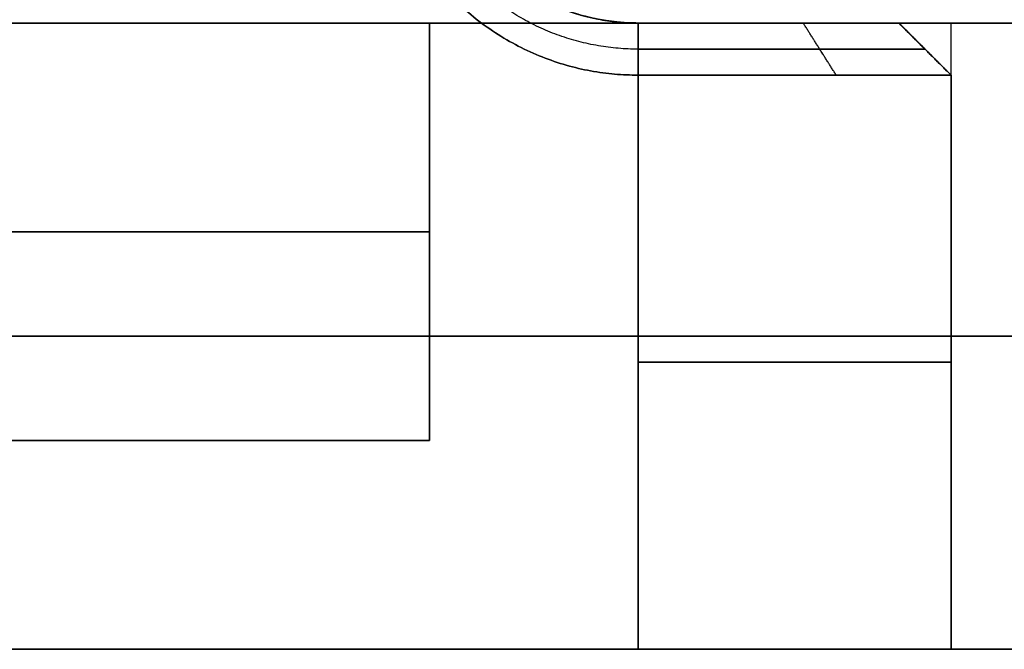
# Model space of a CAD drawing. Header units: millimetres. Extents: x -287 to 309, y -16 to 144.
# Tile 5 of 26: x -133.49 to -128.77, y -15.64 to -12.63. Entities that reach past the tile are written whole.
import ezdxf

# ---------------------------------------------------------------- set-up
doc = ezdxf.new("R2010")
doc.units = ezdxf.units.MM
doc.layers.add('Défaut', color=7, linetype='Continuous', true_color=0x000000)

msp = doc.modelspace()

# ---------------------------------------------------------------- linework, layer by layer
at = {"layer": 'Défaut'}
for p, q in [((-135.5221, -12.6438, 298), (158.4779, -12.6438, 298)), ((-135.5221, -12.6438, 498), (158.4779, -12.6438, 498)), ((-135.5221, -12.6438, 98), (158.4779, -12.6438, 98)), ((-131.5223, -12.6438, 298), (-131.5223, -14.6438, 298)), ((-131.5223, -12.6438, 298), (-129.2723, -12.6438, 298)), ((-131.5223, -12.6438, 498), (-131.5223, -14.6438, 498)), ((-131.5223, -12.6438, 498), (-129.2723, -12.6438, 498)), ((-131.5223, -12.6438, 98), (-131.5223, -14.6438, 98)), ((-131.5223, -12.6438, 98), (-129.2723, -12.6438, 98)), ((-130.3973, -12.6438, 294.1563), (-130.3973, -12.6438, 301.8437)), ((-130.3973, -12.6438, 494.1563), (-130.3973, -12.6438, 501.8437)), ((-130.3973, -12.6438, 94.1563), (-130.3973, -12.6438, 101.8437)), ((-129.2723, -12.6438, 298), (-129.0223, -12.8938, 298)), ((-129.2723, -12.6438, 498), (-129.0223, -12.8938, 498)), ((-129.2723, -12.6438, 98), (-129.0223, -12.8938, 98)), ((-129.0222, -12.6438, 298), (10.9779, -12.6438, 298)), ((-129.1473, -12.7688, 300.6), (-129.1473, -12.7688, 295.4)), ((-129.1473, -12.7688, 500.6), (-129.1473, -12.7688, 495.4)), ((-129.1473, -12.7688, 100.6), (-129.1473, -12.7688, 95.4)), ((-129.0223, -15.6438, 298), (-129.0223, -12.8938, 298)), ((-129.0223, -15.6438, 498), (-129.0223, -12.8938, 498)), ((-129.0223, -15.6438, 98), (-129.0223, -12.8938, 98)), ((-140.5223, -13.6438, 296.4), (-131.5223, -13.6438, 296.4)), ((-131.5223, -13.6438, 299.6), (-140.5223, -13.6438, 299.6)), ((-140.5223, -13.6438, 496.4), (-131.5223, -13.6438, 496.4)), ((-131.5223, -13.6438, 499.6), (-140.5223, -13.6438, 499.6)), ((-140.5223, -13.6438, 96.4), (-131.5223, -13.6438, 96.4)), ((-131.5223, -13.6438, 99.6), (-140.5223, -13.6438, 99.6)), ((-131.5223, -13.6438, 296.4), (-131.5223, -13.6438, 299.6)), ((-131.5223, -13.6438, 496.4), (-131.5223, -13.6438, 499.6)), ((-131.5223, -13.6438, 96.4), (-131.5223, -13.6438, 99.6)), ((8.9779, -14.1438, 0), (-284.5221, -14.1438, 0)), ((-284.5221, -14.1438, 596), (8.9779, -14.1438, 596)), ((-129.0223, -14.2688, 295.4), (-129.0223, -14.2688, 300.6)), ((-129.0223, -14.2688, 495.4), (-129.0223, -14.2688, 500.6)), ((-129.0223, -14.2688, 95.4), (-129.0223, -14.2688, 100.6)), ((-140.5223, -14.6438, 298), (-131.5223, -14.6438, 298)), ((-140.5223, -14.6438, 498), (-131.5223, -14.6438, 498)), ((-140.5223, -14.6438, 98), (-131.5223, -14.6438, 98)), ((-166.0223, -15.6438, 298), (-129.0223, -15.6438, 298)), ((-166.0223, -15.6438, 498), (-129.0223, -15.6438, 498)), ((-166.0223, -15.6438, 98), (-129.0223, -15.6438, 98)), ((-129.0222, -15.6438, 298), (10.9779, -15.6438, 298))]:
    msp.add_line(p, q, dxfattribs=at)
for centre in [(-130.5223, -11.6438, 300.725), (-130.5223, -11.6438, 500.725), (-130.5223, -11.6438, 100.725)]:
    msp.add_arc(centre, 1, 180, 270, dxfattribs=at)
at = {"layer": 'Défaut', "extrusion": (0, 0, -1)}
for centre in [(130.5223, -11.6438, -295.275), (130.5223, -11.6438, -495.275), (130.5223, -11.6438, -95.275)]:
    msp.add_arc(centre, 1, 270, 360, dxfattribs=at)
at = {"layer": 'Défaut', "extrusion": (0, 1, 0)}
for centre, start, end in [((130.5223, 300.6, -14.2688), 90, 180), ((130.5223, 295.4, -14.2688), 180, 270), ((130.5223, 500.6, -14.2688), 90, 180), ((130.5223, 495.4, -14.2688), 180, 270), ((130.5223, 100.6, -14.2688), 90, 180), ((130.5223, 95.4, -14.2688), 180, 270)]:
    msp.add_arc(centre, 1.5, start, end, dxfattribs=at)
at = {"layer": 'Défaut'}
for points, weights in [([(-131.7723, -11.6438, 302.1), (-131.7723, -12.8939, 302.1), (-130.5223, -12.8938, 302.1)], [1, 0.707106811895, 1]), ([(-130.5223, -12.8938, 293.9), (-131.7723, -12.8939, 293.9), (-131.7723, -11.6438, 293.9)], [1, 0.707106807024, 1]), ([(-131.7723, -11.6438, 502.1), (-131.7723, -12.8939, 502.1), (-130.5223, -12.8938, 502.1)], [1, 0.707106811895, 1]), ([(-130.5223, -12.8938, 493.9), (-131.7723, -12.8939, 493.9), (-131.7723, -11.6438, 493.9)], [1, 0.707106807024, 1]), ([(-131.7723, -11.6438, 102.1), (-131.7723, -12.8939, 102.1), (-130.5223, -12.8938, 102.1)], [1, 0.707106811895, 1]), ([(-130.5223, -12.8938, 93.9), (-131.7723, -12.8939, 93.9), (-131.7723, -11.6438, 93.9)], [1, 0.707106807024, 1]), ([(-131.5223, -11.6438, 299.6), (-131.5223, -12.6438, 299.6), (-130.5223, -12.6438, 299.6)], [1, 0.707106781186, 1]), ([(-130.5223, -12.6438, 296.4), (-131.5223, -12.6438, 296.4), (-131.5223, -11.6438, 296.4)], [1, 0.707106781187, 1]), ([(-131.5223, -11.6438, 294.15), (-131.5223, -12.6438, 294.15), (-130.5223, -12.6438, 294.15)], [1, 0.707106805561, 1]), ([(-130.5223, -12.6438, 301.85), (-131.5223, -12.6438, 301.85), (-131.5223, -11.6438, 301.85)], [1, 0.70710681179, 1]), ([(-131.5223, -11.6438, 499.6), (-131.5223, -12.6438, 499.6), (-130.5223, -12.6438, 499.6)], [1, 0.707106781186, 1]), ([(-130.5223, -12.6438, 496.4), (-131.5223, -12.6438, 496.4), (-131.5223, -11.6438, 496.4)], [1, 0.707106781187, 1]), ([(-131.5223, -11.6438, 494.15), (-131.5223, -12.6438, 494.15), (-130.5223, -12.6438, 494.15)], [1, 0.707106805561, 1]), ([(-130.5223, -12.6438, 501.85), (-131.5223, -12.6438, 501.85), (-131.5223, -11.6438, 501.85)], [1, 0.70710681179, 1]), ([(-131.5223, -11.6438, 99.6), (-131.5223, -12.6438, 99.6), (-130.5223, -12.6438, 99.6)], [1, 0.707106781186, 1]), ([(-130.5223, -12.6438, 96.4), (-131.5223, -12.6438, 96.4), (-131.5223, -11.6438, 96.4)], [1, 0.707106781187, 1]), ([(-131.5223, -11.6438, 94.15), (-131.5223, -12.6438, 94.15), (-130.5223, -12.6438, 94.15)], [1, 0.707106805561, 1]), ([(-130.5223, -12.6438, 101.85), (-131.5223, -12.6438, 101.85), (-131.5223, -11.6438, 101.85)], [1, 0.70710681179, 1]), ([(-129.2723, -12.6438, 295.4), (-129.2723, -12.6438, 294.15), (-130.5223, -12.6438, 294.15)], [1, 0.707106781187, 1]), ([(-130.5223, -12.6438, 301.85), (-129.2723, -12.6438, 301.85), (-129.2723, -12.6438, 300.6)], [1, 0.707106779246, 1]), ([(-129.2723, -12.6438, 495.4), (-129.2723, -12.6438, 494.15), (-130.5223, -12.6438, 494.15)], [1, 0.707106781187, 1]), ([(-130.5223, -12.6438, 501.85), (-129.2723, -12.6438, 501.85), (-129.2723, -12.6438, 500.6)], [1, 0.707106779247, 1]), ([(-129.2723, -12.6438, 95.4), (-129.2723, -12.6438, 94.15), (-130.5223, -12.6438, 94.15)], [1, 0.707106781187, 1]), ([(-130.5223, -12.6438, 101.85), (-129.2723, -12.6438, 101.85), (-129.2723, -12.6438, 100.6)], [1, 0.707106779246, 1]), ([(-129.0223, -12.8938, 295.4), (-129.0223, -12.8938, 293.9), (-130.5223, -12.8938, 293.9)], [1, 0.707106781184, 1]), ([(-130.5223, -12.8938, 302.1), (-129.0223, -12.8938, 302.1), (-129.0223, -12.8938, 300.6)], [1, 0.707106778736, 1]), ([(-129.0223, -12.8938, 495.4), (-129.0223, -12.8938, 493.9), (-130.5223, -12.8938, 493.9)], [1, 0.707106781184, 1]), ([(-130.5223, -12.8938, 502.1), (-129.0223, -12.8938, 502.1), (-129.0223, -12.8938, 500.6)], [1, 0.707106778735, 1]), ([(-129.0223, -12.8938, 95.4), (-129.0223, -12.8938, 93.9), (-130.5223, -12.8938, 93.9)], [1, 0.707106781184, 1]), ([(-130.5223, -12.8938, 102.1), (-129.0223, -12.8938, 102.1), (-129.0223, -12.8938, 100.6)], [1, 0.707106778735, 1]), ([(-129.0223, -15.6438, 300.6), (-129.0223, -15.6438, 302.1), (-130.5223, -15.6438, 302.1)], [1, 0.707106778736, 1]), ([(-130.5223, -15.6438, 293.9), (-129.0223, -15.6438, 293.9), (-129.0223, -15.6438, 295.4)], [1, 0.707106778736, 1]), ([(-129.0223, -15.6438, 500.6), (-129.0223, -15.6438, 502.1), (-130.5223, -15.6438, 502.1)], [1, 0.707106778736, 1]), ([(-130.5223, -15.6438, 493.9), (-129.0223, -15.6438, 493.9), (-129.0223, -15.6438, 495.4)], [1, 0.707106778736, 1]), ([(-129.0223, -15.6438, 100.6), (-129.0223, -15.6438, 102.1), (-130.5223, -15.6438, 102.1)], [1, 0.707106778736, 1]), ([(-130.5223, -15.6438, 93.9), (-129.0223, -15.6438, 93.9), (-129.0223, -15.6438, 95.4)], [1, 0.707106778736, 1])]:
    msp.add_rational_spline(points, weights, degree=2, dxfattribs=at)
for points, weights, knots in [([(-130.5223, -12.7688, 294.025), (-130.9236, -12.7688, 294.025), (-131.2344, -12.5148, 294.025), (-131.6473, -12.1772, 294.025), (-131.6473, -11.6438, 294.025)], [0.965952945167, 0.925679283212, 1, 0.903597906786, 1.00000000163], [0.003447, 0.003447, 0.003447, 0.85666, 0.85666, 1.96337, 1.96337, 1.96337]), ([(-130.5223, -12.7688, 301.975), (-130.9236, -12.7688, 301.975), (-131.2344, -12.5148, 301.975), (-131.6473, -12.1772, 301.975), (-131.6473, -11.6438, 301.975)], [0.965952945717, 0.925679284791, 1, 0.903597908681, 1.00000000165], [0.003447, 0.003447, 0.003447, 0.85666, 0.85666, 1.963369, 1.963369, 1.963369]), ([(-130.5223, -12.7688, 494.025), (-130.9236, -12.7688, 494.025), (-131.2344, -12.5148, 494.025), (-131.6473, -12.1772, 494.025), (-131.6473, -11.6438, 494.025)], [0.965952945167, 0.925679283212, 1, 0.903597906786, 1.00000000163], [0.003447, 0.003447, 0.003447, 0.85666, 0.85666, 1.96337, 1.96337, 1.96337]), ([(-130.5223, -12.7688, 501.975), (-130.9236, -12.7688, 501.975), (-131.2344, -12.5148, 501.975), (-131.6473, -12.1772, 501.975), (-131.6473, -11.6438, 501.975)], [0.965952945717, 0.925679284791, 1, 0.903597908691, 1.00000000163], [0.003447, 0.003447, 0.003447, 0.85666, 0.85666, 1.963369, 1.963369, 1.963369]), ([(-130.5223, -12.7688, 94.025), (-130.9236, -12.7688, 94.025), (-131.2344, -12.5148, 94.025), (-131.6473, -12.1772, 94.025), (-131.6473, -11.6438, 94.025)], [0.965952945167, 0.925679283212, 1, 0.903597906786, 1.00000000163], [0.003447, 0.003447, 0.003447, 0.85666, 0.85666, 1.96337, 1.96337, 1.96337]), ([(-130.5223, -12.7688, 101.975), (-130.9236, -12.7688, 101.975), (-131.2344, -12.5148, 101.975), (-131.6473, -12.1772, 101.975), (-131.6473, -11.6438, 101.975)], [0.965952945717, 0.925679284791, 1, 0.903597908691, 1.00000000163], [0.003447, 0.003447, 0.003447, 0.85666, 0.85666, 1.963369, 1.963369, 1.963369]), ([(-130.5222, -12.6438, 502.1), (-147.5222, -12.6438, 502.1), (-164.5222, -12.6438, 502.1), (-166.0222, -12.6438, 502.1), (-166.0222, -12.6438, 500.6), (-166.0222, -12.6438, 498), (-166.0222, -12.6438, 495.4), (-166.0222, -12.6438, 493.9), (-164.5222, -12.6438, 493.9)], [1, 1, 1, 0.707106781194, 1, 1, 1, 0.707106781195, 1], [-163.38077, -163.38077, -163.38077, -130.94017, -130.94017, -128.077764, -128.077764, -123.116261, -123.116261, -120.253855, -120.253855, -120.253855]), ([(-130.5222, -12.6438, 302.1), (-147.5222, -12.6438, 302.1), (-164.5222, -12.6438, 302.1), (-166.0222, -12.6438, 302.1), (-166.0222, -12.6438, 300.6), (-166.0222, -12.6438, 298), (-166.0222, -12.6438, 295.4), (-166.0222, -12.6438, 293.9), (-164.5222, -12.6438, 293.9)], [1, 1, 1, 0.707106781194, 1, 1, 1, 0.707106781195, 1], [-163.38077, -163.38077, -163.38077, -130.94017, -130.94017, -128.077764, -128.077764, -123.116261, -123.116261, -120.253855, -120.253855, -120.253855]), ([(-130.5222, -12.6438, 102.1), (-147.5222, -12.6438, 102.1), (-164.5222, -12.6438, 102.1), (-166.0222, -12.6438, 102.1), (-166.0222, -12.6438, 100.6), (-166.0222, -12.6438, 98), (-166.0222, -12.6438, 95.4), (-166.0222, -12.6438, 93.9), (-164.5222, -12.6438, 93.9)], [1, 1, 1, 0.707106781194, 1, 1, 1, 0.707106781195, 1], [-163.38077, -163.38077, -163.38077, -130.94017, -130.94017, -128.077764, -128.077764, -123.116261, -123.116261, -120.253855, -120.253855, -120.253855]), ([(-130.5222, -12.6438, 502.1), (-129.0222, -12.6438, 502.1), (-129.0222, -12.6438, 500.6), (-129.0222, -12.6438, 498), (-129.0222, -12.6438, 495.4), (-129.0222, -12.6438, 493.9), (-130.5222, -12.6438, 493.9), (-147.5222, -12.6438, 493.9), (-164.5222, -12.6438, 493.9)], [1, 0.707106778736, 1, 1, 1, 0.707106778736, 1, 1, 1], [77.126929, 77.126929, 77.126929, 79.989335, 79.989335, 84.95084, 84.95084, 87.813247, 87.813247, 120.253855, 120.253855, 120.253855]), ([(-130.5222, -12.6438, 302.1), (-129.0222, -12.6438, 302.1), (-129.0222, -12.6438, 300.6), (-129.0222, -12.6438, 298), (-129.0222, -12.6438, 295.4), (-129.0222, -12.6438, 293.9), (-130.5222, -12.6438, 293.9), (-147.5222, -12.6438, 293.9), (-164.5222, -12.6438, 293.9)], [1, 0.707106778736, 1, 1, 1, 0.707106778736, 1, 1, 1], [77.126929, 77.126929, 77.126929, 79.989335, 79.989335, 84.95084, 84.95084, 87.813247, 87.813247, 120.253855, 120.253855, 120.253855]), ([(-130.5222, -12.6438, 102.1), (-129.0222, -12.6438, 102.1), (-129.0222, -12.6438, 100.6), (-129.0222, -12.6438, 98), (-129.0222, -12.6438, 95.4), (-129.0222, -12.6438, 93.9), (-130.5222, -12.6438, 93.9), (-147.5222, -12.6438, 93.9), (-164.5222, -12.6438, 93.9)], [1, 0.707106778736, 1, 1, 1, 0.707106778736, 1, 1, 1], [77.126929, 77.126929, 77.126929, 79.989335, 79.989335, 84.95084, 84.95084, 87.813247, 87.813247, 120.253855, 120.253855, 120.253855]), ([(-129.1473, -12.7688, 295.4), (-129.1473, -12.7688, 294.7481), (-129.6519, -12.7688, 294.3355), (-130.0317, -12.7688, 294.025), (-130.5223, -12.7688, 294.025)], [1, 0.903598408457, 1, 0.925679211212, 0.965953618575], [-0.000008, -0.000008, -0.000008, 1.106725, 1.106725, 1.959961, 1.959961, 1.959961]), ([(-130.5223, -12.7688, 301.975), (-130.0317, -12.7688, 301.975), (-129.6519, -12.7688, 301.6645), (-129.1473, -12.7688, 301.2519), (-129.1473, -12.7688, 300.6)], [0.965953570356, 0.925679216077, 1, 0.903598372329, 0.999999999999], [0.003483, 0.003483, 0.003483, 0.856717, 0.856717, 1.963449, 1.963449, 1.963449]), ([(-129.1473, -12.7688, 495.4), (-129.1473, -12.7688, 494.7481), (-129.6519, -12.7688, 494.3355), (-130.0317, -12.7688, 494.025), (-130.5223, -12.7688, 494.025)], [1, 0.903598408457, 1, 0.925679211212, 0.965953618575], [-0.000008, -0.000008, -0.000008, 1.106725, 1.106725, 1.959961, 1.959961, 1.959961]), ([(-130.5223, -12.7688, 501.975), (-130.0317, -12.7688, 501.975), (-129.6519, -12.7688, 501.6645), (-129.1473, -12.7688, 501.2519), (-129.1473, -12.7688, 500.6)], [0.965953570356, 0.925679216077, 1, 0.903598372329, 0.999999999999], [0.003483, 0.003483, 0.003483, 0.856717, 0.856717, 1.963449, 1.963449, 1.963449]), ([(-129.1473, -12.7688, 95.4), (-129.1473, -12.7688, 94.7481), (-129.6519, -12.7688, 94.3355), (-130.0317, -12.7688, 94.025), (-130.5223, -12.7688, 94.025)], [1, 0.903598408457, 1, 0.925679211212, 0.965953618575], [-0.000008, -0.000008, -0.000008, 1.106725, 1.106725, 1.959961, 1.959961, 1.959961]), ([(-130.5223, -12.7688, 101.975), (-130.0317, -12.7688, 101.975), (-129.6519, -12.7688, 101.6645), (-129.1473, -12.7688, 101.2518), (-129.1473, -12.7688, 100.6)], [0.965953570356, 0.925679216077, 1, 0.903598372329, 0.999999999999], [0.003483, 0.003483, 0.003483, 0.856717, 0.856717, 1.963449, 1.963449, 1.963449]), ([(-164.5222, -14.1438, 493.9), (-166.0222, -14.1438, 493.9), (-166.0222, -14.1438, 495.4), (-166.0222, -14.1438, 498), (-166.0222, -14.1438, 500.6), (-166.0222, -14.1438, 502.1), (-164.5222, -14.1438, 502.1), (-147.5222, -14.1438, 502.1), (-130.5222, -14.1438, 502.1)], [1, 0.707106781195, 1, 1, 1, 0.707106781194, 1, 1, 1], [120.253855, 120.253855, 120.253855, 122.217312, 122.217312, 127.417312, 127.417312, 129.38077, 129.38077, 163.38077, 163.38077, 163.38077]), ([(-164.5222, -14.1438, 293.9), (-166.0222, -14.1438, 293.9), (-166.0222, -14.1438, 295.4), (-166.0222, -14.1438, 298), (-166.0222, -14.1438, 300.6), (-166.0222, -14.1438, 302.1), (-164.5222, -14.1438, 302.1), (-147.5222, -14.1438, 302.1), (-130.5222, -14.1438, 302.1)], [1, 0.707106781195, 1, 1, 1, 0.707106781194, 1, 1, 1], [120.253855, 120.253855, 120.253855, 122.217312, 122.217312, 127.417312, 127.417312, 129.38077, 129.38077, 163.38077, 163.38077, 163.38077]), ([(-164.5222, -14.1438, 93.9), (-166.0222, -14.1438, 93.9), (-166.0222, -14.1438, 95.4), (-166.0222, -14.1438, 98), (-166.0222, -14.1438, 100.6), (-166.0222, -14.1438, 102.1), (-164.5222, -14.1438, 102.1), (-147.5222, -14.1438, 102.1), (-130.5222, -14.1438, 102.1)], [1, 0.707106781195, 1, 1, 1, 0.707106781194, 1, 1, 1], [120.253855, 120.253855, 120.253855, 122.217312, 122.217312, 127.417312, 127.417312, 129.38077, 129.38077, 163.38077, 163.38077, 163.38077]), ([(-130.5222, -14.1438, 502.1), (-129.0222, -14.1438, 502.1), (-129.0222, -14.1438, 500.6), (-129.0222, -14.1438, 498), (-129.0222, -14.1438, 495.4), (-129.0222, -14.1438, 493.9), (-130.5222, -14.1438, 493.9), (-147.5222, -14.1438, 493.9), (-164.5222, -14.1438, 493.9)], [1, 0.707106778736, 1, 1, 1, 0.707106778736, 1, 1, 1], [77.126929, 77.126929, 77.126929, 79.090392, 79.090392, 84.290392, 84.290392, 86.253855, 86.253855, 120.253855, 120.253855, 120.253855]), ([(-130.5222, -14.1438, 302.1), (-129.0222, -14.1438, 302.1), (-129.0222, -14.1438, 300.6), (-129.0222, -14.1438, 298), (-129.0222, -14.1438, 295.4), (-129.0222, -14.1438, 293.9), (-130.5222, -14.1438, 293.9), (-147.5222, -14.1438, 293.9), (-164.5222, -14.1438, 293.9)], [1, 0.707106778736, 1, 1, 1, 0.707106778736, 1, 1, 1], [77.126929, 77.126929, 77.126929, 79.090392, 79.090392, 84.290392, 84.290392, 86.253855, 86.253855, 120.253855, 120.253855, 120.253855]), ([(-130.5222, -14.1438, 102.1), (-129.0222, -14.1438, 102.1), (-129.0222, -14.1438, 100.6), (-129.0222, -14.1438, 98), (-129.0222, -14.1438, 95.4), (-129.0222, -14.1438, 93.9), (-130.5222, -14.1438, 93.9), (-147.5222, -14.1438, 93.9), (-164.5222, -14.1438, 93.9)], [1, 0.707106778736, 1, 1, 1, 0.707106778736, 1, 1, 1], [77.126929, 77.126929, 77.126929, 79.090392, 79.090392, 84.290392, 84.290392, 86.253855, 86.253855, 120.253855, 120.253855, 120.253855]), ([(-164.5222, -15.6438, 493.9), (-166.0222, -15.6438, 493.9), (-166.0222, -15.6438, 495.4), (-166.0222, -15.6438, 498), (-166.0222, -15.6438, 500.6), (-166.0222, -15.6438, 502.1), (-164.5222, -15.6438, 502.1), (-147.5222, -15.6438, 502.1), (-130.5222, -15.6438, 502.1)], [1, 0.707106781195, 1, 1, 1, 0.707106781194, 1, 1, 1], [120.253855, 120.253855, 120.253855, 123.116261, 123.116261, 128.077764, 128.077764, 130.94017, 130.94017, 163.38077, 163.38077, 163.38077]), ([(-164.5222, -15.6438, 293.9), (-166.0222, -15.6438, 293.9), (-166.0222, -15.6438, 295.4), (-166.0222, -15.6438, 298), (-166.0222, -15.6438, 300.6), (-166.0222, -15.6438, 302.1), (-164.5222, -15.6438, 302.1), (-147.5222, -15.6438, 302.1), (-130.5222, -15.6438, 302.1)], [1, 0.707106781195, 1, 1, 1, 0.707106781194, 1, 1, 1], [120.253855, 120.253855, 120.253855, 123.116261, 123.116261, 128.077764, 128.077764, 130.94017, 130.94017, 163.38077, 163.38077, 163.38077]), ([(-164.5222, -15.6438, 93.9), (-166.0222, -15.6438, 93.9), (-166.0222, -15.6438, 95.4), (-166.0222, -15.6438, 98), (-166.0222, -15.6438, 100.6), (-166.0222, -15.6438, 102.1), (-164.5222, -15.6438, 102.1), (-147.5222, -15.6438, 102.1), (-130.5222, -15.6438, 102.1)], [1, 0.707106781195, 1, 1, 1, 0.707106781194, 1, 1, 1], [120.253855, 120.253855, 120.253855, 123.116261, 123.116261, 128.077764, 128.077764, 130.94017, 130.94017, 163.38077, 163.38077, 163.38077]), ([(-130.5222, -15.6438, 502.1), (-129.0222, -15.6438, 502.1), (-129.0222, -15.6438, 500.6), (-129.0222, -15.6438, 498), (-129.0222, -15.6438, 495.4), (-129.0222, -15.6438, 493.9), (-130.5222, -15.6438, 493.9), (-147.5222, -15.6438, 493.9), (-164.5222, -15.6438, 493.9)], [1, 0.707106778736, 1, 1, 1, 0.707106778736, 1, 1, 1], [77.126929, 77.126929, 77.126929, 79.989335, 79.989335, 84.95084, 84.95084, 87.813247, 87.813247, 120.253855, 120.253855, 120.253855]), ([(-130.5222, -15.6438, 302.1), (-129.0222, -15.6438, 302.1), (-129.0222, -15.6438, 300.6), (-129.0222, -15.6438, 298), (-129.0222, -15.6438, 295.4), (-129.0222, -15.6438, 293.9), (-130.5222, -15.6438, 293.9), (-147.5222, -15.6438, 293.9), (-164.5222, -15.6438, 293.9)], [1, 0.707106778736, 1, 1, 1, 0.707106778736, 1, 1, 1], [77.126929, 77.126929, 77.126929, 79.989335, 79.989335, 84.95084, 84.95084, 87.813247, 87.813247, 120.253855, 120.253855, 120.253855]), ([(-130.5222, -15.6438, 102.1), (-129.0222, -15.6438, 102.1), (-129.0222, -15.6438, 100.6), (-129.0222, -15.6438, 98), (-129.0222, -15.6438, 95.4), (-129.0222, -15.6438, 93.9), (-130.5222, -15.6438, 93.9), (-147.5222, -15.6438, 93.9), (-164.5222, -15.6438, 93.9)], [1, 0.707106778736, 1, 1, 1, 0.707106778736, 1, 1, 1], [77.126929, 77.126929, 77.126929, 79.989335, 79.989335, 84.95084, 84.95084, 87.813247, 87.813247, 120.253855, 120.253855, 120.253855])]:
    msp.add_rational_spline(points, weights, degree=2, knots=knots, dxfattribs=at)
for points in [[(8.9779, -12.6438), (-137.7721, -12.6438), (-284.5221, -12.6438, 0)], [(-284.5221, -12.6438, 596), (-137.7721, -12.6438, 596), (8.9779, -12.6438, 596)], [(-131.5223, -12.6438, 296.4), (-136.0223, -12.6438, 296.4), (-140.5223, -12.6438, 296.4)], [(-140.5223, -12.6438, 299.6), (-136.0223, -12.6438, 299.6), (-131.5223, -12.6438, 299.6)], [(-131.5223, -12.6438, 496.4), (-136.0223, -12.6438, 496.4), (-140.5223, -12.6438, 496.4)], [(-140.5223, -12.6438, 499.6), (-136.0223, -12.6438, 499.6), (-131.5223, -12.6438, 499.6)], [(-131.5223, -12.6438, 96.4), (-136.0223, -12.6438, 96.4), (-140.5223, -12.6438, 96.4)], [(-140.5223, -12.6438, 99.6), (-136.0223, -12.6438, 99.6), (-131.5223, -12.6438, 99.6)], [(158.4779, -12.6438, 296.5), (11.4779, -12.6438, 296.5), (-135.5221, -12.6438, 296.5)], [(-135.5221, -12.6438, 299.5), (11.4779, -12.6438, 299.5), (158.4779, -12.6438, 299.5)], [(-135.5221, -12.6438, 499.5), (11.4779, -12.6438, 499.5), (158.4779, -12.6438, 499.5)], [(158.4779, -12.6438, 496.5), (11.4779, -12.6438, 496.5), (-135.5221, -12.6438, 496.5)], [(-135.5221, -12.6438, 99.5), (11.4779, -12.6438, 99.5), (158.4779, -12.6438, 99.5)], [(158.4779, -12.6438, 96.5), (11.4779, -12.6438, 96.5), (-135.5221, -12.6438, 96.5)], [(-131.5223, -12.6438, 296.4), (-131.5223, -13.6438, 296.4), (-131.5223, -14.6438, 296.4)], [(-131.5223, -14.6438, 299.6), (-131.5223, -13.6438, 299.6), (-131.5223, -12.6438, 299.6)], [(-131.5223, -12.6438, 299.6), (-131.5223, -12.6438, 298), (-131.5223, -12.6438, 296.4)], [(-131.5223, -12.6438, 296.4), (-131.0223, -12.6438, 296.4), (-130.5223, -12.6438, 296.4)], [(-130.5223, -12.6438, 299.6), (-131.0223, -12.6438, 299.6), (-131.5223, -12.6438, 299.6)], [(-131.5223, -12.6438, 496.4), (-131.5223, -13.6438, 496.4), (-131.5223, -14.6438, 496.4)], [(-131.5223, -14.6438, 499.6), (-131.5223, -13.6438, 499.6), (-131.5223, -12.6438, 499.6)], [(-131.5223, -12.6438, 499.6), (-131.5223, -12.6438, 498), (-131.5223, -12.6438, 496.4)], [(-131.5223, -12.6438, 496.4), (-131.0223, -12.6438, 496.4), (-130.5223, -12.6438, 496.4)], [(-130.5223, -12.6438, 499.6), (-131.0223, -12.6438, 499.6), (-131.5223, -12.6438, 499.6)], [(-131.5223, -12.6438, 96.4), (-131.5223, -13.6438, 96.4), (-131.5223, -14.6438, 96.4)], [(-131.5223, -14.6438, 99.6), (-131.5223, -13.6438, 99.6), (-131.5223, -12.6438, 99.6)], [(-131.5223, -12.6438, 99.6), (-131.5223, -12.6438, 98), (-131.5223, -12.6438, 96.4)], [(-131.5223, -12.6438, 96.4), (-131.0223, -12.6438, 96.4), (-130.5223, -12.6438, 96.4)], [(-130.5223, -12.6438, 99.6), (-131.0223, -12.6438, 99.6), (-131.5223, -12.6438, 99.6)], [(-130.5223, -12.6438, 294.15), (-130.5223, -12.6438, 295.275), (-130.5223, -12.6438, 296.4)], [(-130.5223, -12.6438, 299.6), (-130.5223, -12.6438, 300.725), (-130.5223, -12.6438, 301.85)], [(-130.5223, -12.8938, 293.9), (-130.5223, -12.7688, 294.025), (-130.5223, -12.6438, 294.15)], [(-130.5223, -12.6438, 301.85), (-130.5223, -12.7688, 301.975), (-130.5223, -12.8938, 302.1)], [(-130.5223, -12.6438, 494.15), (-130.5223, -12.6438, 495.275), (-130.5223, -12.6438, 496.4)], [(-130.5223, -12.6438, 499.6), (-130.5223, -12.6438, 500.725), (-130.5223, -12.6438, 501.85)], [(-130.5223, -12.8938, 493.9), (-130.5223, -12.7688, 494.025), (-130.5223, -12.6438, 494.15)], [(-130.5223, -12.6438, 501.85), (-130.5223, -12.7688, 501.975), (-130.5223, -12.8938, 502.1)], [(-130.5223, -12.6438, 94.15), (-130.5223, -12.6438, 95.275), (-130.5223, -12.6438, 96.4)], [(-130.5223, -12.6438, 99.6), (-130.5223, -12.6438, 100.725), (-130.5223, -12.6438, 101.85)], [(-130.5223, -12.8938, 93.9), (-130.5223, -12.7688, 94.025), (-130.5223, -12.6438, 94.15)], [(-130.5223, -12.6438, 101.85), (-130.5223, -12.7688, 101.975), (-130.5223, -12.8938, 102.1)], [(-130.5222, -15.6438, 502.1), (-130.5222, -14.1438, 502.1), (-130.5222, -12.6438, 502.1)], [(-130.5222, -15.6438, 302.1), (-130.5222, -14.1438, 302.1), (-130.5222, -12.6438, 302.1)], [(-130.5222, -15.6438, 102.1), (-130.5222, -14.1438, 102.1), (-130.5222, -12.6438, 102.1)], [(-130.5222, -15.6438, 493.9), (-130.5222, -14.1438, 493.9), (-130.5222, -12.6438, 493.9)], [(-130.5222, -15.6438, 293.9), (-130.5222, -14.1438, 293.9), (-130.5222, -12.6438, 293.9)], [(-130.5222, -15.6438, 93.9), (-130.5222, -14.1438, 93.9), (-130.5222, -12.6438, 93.9)], [(-129.5728, -12.8938, 294.2387), (-129.6519, -12.7688, 294.3355), (-129.731, -12.6438, 294.4323)], [(-129.5728, -12.8938, 301.7612), (-129.6519, -12.7688, 301.6645), (-129.731, -12.6438, 301.5677)], [(-129.5728, -12.8938, 494.2387), (-129.6519, -12.7688, 494.3355), (-129.731, -12.6438, 494.4323)], [(-129.5728, -12.8938, 501.7612), (-129.6519, -12.7688, 501.6645), (-129.731, -12.6438, 501.5677)], [(-129.5728, -12.8938, 94.2387), (-129.6519, -12.7688, 94.3355), (-129.731, -12.6438, 94.4323)], [(-129.5728, -12.8938, 101.7612), (-129.6519, -12.7688, 101.6645), (-129.731, -12.6438, 101.5677)], [(-129.2723, -12.6438, 300.6), (-129.2723, -12.6438, 298), (-129.2723, -12.6438, 295.4)], [(-129.0223, -12.8938, 295.4), (-129.1473, -12.7688, 295.4), (-129.2723, -12.6438, 295.4)], [(-129.2723, -12.6438, 300.6), (-129.1473, -12.7688, 300.6), (-129.0223, -12.8938, 300.6)], [(-129.2723, -12.6438, 500.6), (-129.2723, -12.6438, 498), (-129.2723, -12.6438, 495.4)], [(-129.0223, -12.8938, 495.4), (-129.1473, -12.7688, 495.4), (-129.2723, -12.6438, 495.4)], [(-129.2723, -12.6438, 500.6), (-129.1473, -12.7688, 500.6), (-129.0223, -12.8938, 500.6)], [(-129.2723, -12.6438, 100.6), (-129.2723, -12.6438, 98), (-129.2723, -12.6438, 95.4)], [(-129.0223, -12.8938, 95.4), (-129.1473, -12.7688, 95.4), (-129.2723, -12.6438, 95.4)], [(-129.2723, -12.6438, 100.6), (-129.1473, -12.7688, 100.6), (-129.0223, -12.8938, 100.6)], [(-129.0222, -15.6438, 500.6), (-129.0222, -14.1438, 500.6), (-129.0222, -12.6438, 500.6)], [(-129.0222, -15.6438, 495.4), (-129.0222, -14.1438, 495.4), (-129.0222, -12.6438, 495.4)], [(-129.0222, -15.6438, 300.6), (-129.0222, -14.1438, 300.6), (-129.0222, -12.6438, 300.6)], [(-129.0222, -15.6438, 295.4), (-129.0222, -14.1438, 295.4), (-129.0222, -12.6438, 295.4)], [(-129.0222, -15.6438, 100.6), (-129.0222, -14.1438, 100.6), (-129.0222, -12.6438, 100.6)], [(-129.0222, -15.6438, 95.4), (-129.0222, -14.1438, 95.4), (-129.0222, -12.6438, 95.4)], [(-130.5223, -15.6438, 302.1), (-130.5223, -14.2688, 302.1), (-130.5223, -12.8938, 302.1)], [(-130.5223, -12.8938, 293.9), (-130.5223, -14.2688, 293.9), (-130.5223, -15.6438, 293.9)], [(-130.5223, -15.6438, 502.1), (-130.5223, -14.2688, 502.1), (-130.5223, -12.8938, 502.1)], [(-130.5223, -12.8938, 493.9), (-130.5223, -14.2688, 493.9), (-130.5223, -15.6438, 493.9)], [(-130.5223, -15.6438, 102.1), (-130.5223, -14.2688, 102.1), (-130.5223, -12.8938, 102.1)], [(-130.5223, -12.8938, 93.9), (-130.5223, -14.2688, 93.9), (-130.5223, -15.6438, 93.9)], [(-129.0223, -12.8938, 300.6), (-129.0223, -12.8938, 298), (-129.0223, -12.8938, 295.4)], [(-129.0223, -12.8938, 500.6), (-129.0223, -12.8938, 498), (-129.0223, -12.8938, 495.4)], [(-129.0223, -12.8938, 100.6), (-129.0223, -12.8938, 98), (-129.0223, -12.8938, 95.4)], [(-131.5223, -14.6438, 296.4), (-136.0223, -14.6438, 296.4), (-140.5223, -14.6438, 296.4)], [(-140.5223, -14.6438, 299.6), (-136.0223, -14.6438, 299.6), (-131.5223, -14.6438, 299.6)], [(-131.5223, -14.6438, 496.4), (-136.0223, -14.6438, 496.4), (-140.5223, -14.6438, 496.4)], [(-140.5223, -14.6438, 499.6), (-136.0223, -14.6438, 499.6), (-131.5223, -14.6438, 499.6)], [(-131.5223, -14.6438, 96.4), (-136.0223, -14.6438, 96.4), (-140.5223, -14.6438, 96.4)], [(-140.5223, -14.6438, 99.6), (-136.0223, -14.6438, 99.6), (-131.5223, -14.6438, 99.6)], [(-131.5223, -14.6438, 296.4), (-131.5223, -14.6438, 298), (-131.5223, -14.6438, 299.6)], [(-131.5223, -14.6438, 496.4), (-131.5223, -14.6438, 498), (-131.5223, -14.6438, 499.6)], [(-131.5223, -14.6438, 96.4), (-131.5223, -14.6438, 98), (-131.5223, -14.6438, 99.6)], [(8.9779, -15.6438, 596), (-137.7721, -15.6438, 596), (-284.5221, -15.6438, 596)], [(-284.5221, -15.6438, 0), (-137.7721, -15.6438), (8.9779, -15.6438)], [(-130.5223, -15.6438, 302.1), (-147.5223, -15.6438, 302.1), (-164.5223, -15.6438, 302.1)], [(-164.5223, -15.6438, 293.9), (-147.5223, -15.6438, 293.9), (-130.5223, -15.6438, 293.9)], [(-130.5223, -15.6438, 502.1), (-147.5223, -15.6438, 502.1), (-164.5223, -15.6438, 502.1)], [(-164.5223, -15.6438, 493.9), (-147.5223, -15.6438, 493.9), (-130.5223, -15.6438, 493.9)], [(-130.5223, -15.6438, 102.1), (-147.5223, -15.6438, 102.1), (-164.5223, -15.6438, 102.1)], [(-164.5223, -15.6438, 93.9), (-147.5223, -15.6438, 93.9), (-130.5223, -15.6438, 93.9)], [(-129.0223, -15.6438, 295.4), (-129.0223, -15.6438, 298), (-129.0223, -15.6438, 300.6)], [(-129.0223, -15.6438, 495.4), (-129.0223, -15.6438, 498), (-129.0223, -15.6438, 500.6)], [(-129.0223, -15.6438, 95.4), (-129.0223, -15.6438, 98), (-129.0223, -15.6438, 100.6)]]:
    msp.add_open_spline(points, degree=2, dxfattribs=at)
for points, knots in [([(-129.0223, -15.6438, 295.4), (-129.0223, -15.3938, 295.4), (-129.0223, -15.1438, 295.4), (-129.0223, -14.0188, 295.4), (-129.0223, -12.8938, 295.4)], [0, 0, 0, 0.5, 0.5, 2.75, 2.75, 2.75]), ([(-129.0223, -12.8938, 300.6), (-129.0223, -14.0188, 300.6), (-129.0223, -15.1438, 300.6), (-129.0223, -15.3938, 300.6), (-129.0223, -15.6438, 300.6)], [0, 0, 0, 2.25, 2.25, 2.75, 2.75, 2.75]), ([(-129.0223, -15.6438, 495.4), (-129.0223, -15.3938, 495.4), (-129.0223, -15.1438, 495.4), (-129.0223, -14.0188, 495.4), (-129.0223, -12.8938, 495.4)], [0, 0, 0, 0.5, 0.5, 2.75, 2.75, 2.75]), ([(-129.0223, -12.8938, 500.6), (-129.0223, -14.0188, 500.6), (-129.0223, -15.1438, 500.6), (-129.0223, -15.3938, 500.6), (-129.0223, -15.6438, 500.6)], [0, 0, 0, 2.25, 2.25, 2.75, 2.75, 2.75]), ([(-129.0223, -15.6438, 95.4), (-129.0223, -15.3938, 95.4), (-129.0223, -15.1438, 95.4), (-129.0223, -14.0188, 95.4), (-129.0223, -12.8938, 95.4)], [0, 0, 0, 0.5, 0.5, 2.75, 2.75, 2.75]), ([(-129.0223, -12.8938, 100.6), (-129.0223, -14.0188, 100.6), (-129.0223, -15.1438, 100.6), (-129.0223, -15.3938, 100.6), (-129.0223, -15.6438, 100.6)], [0, 0, 0, 2.25, 2.25, 2.75, 2.75, 2.75])]:
    msp.add_open_spline(points, degree=2, knots=knots, dxfattribs=at)

doc.saveas('drawing.dxf')
